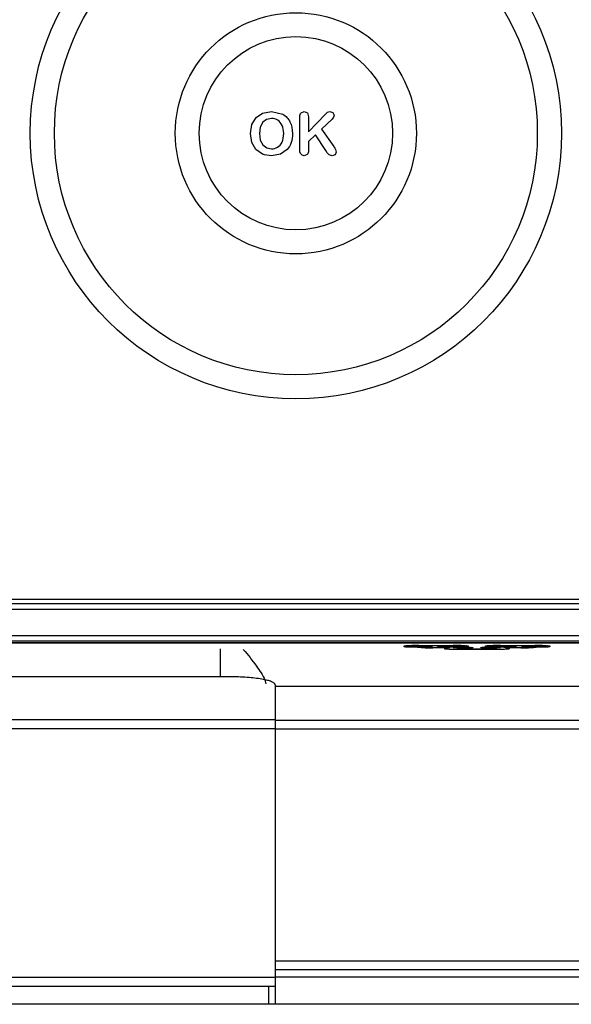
# Model space of a CAD drawing. Header units: millimetres. Extents: x 0 to 2200, y 0 to 2000.
# Tile 19 of 52: x 885 to 915, y 959 to 1013. Entities that reach past the tile are written whole.
import ezdxf

# ---------------------------------------------------------------- set-up
doc = ezdxf.new("R2010")
doc.units = ezdxf.units.MM
doc.header["$LTSCALE"] = 130.37037
doc.layers.get('0').update_dxf_attribs({"linetype": 'CONTINUOUS'})
doc.layers.add('00_COMPONENTS', color=7, linetype='CONTINUOUS')

msp = doc.modelspace()

# ---------------------------------------------------------------- linework, layer by layer
at = {"color": 3, "linetype": 'CONTINUOUS'}
msp.add_line((964.163, 958.783), (833.813, 958.782), dxfattribs=at)
at = {"layer": '00_COMPONENTS', "color": 7, "linetype": 'CONTINUOUS'}
for p, q in [((897.77, 1007.775), (898.131, 1008.018)), ((898.131, 1008.018), (898.614, 1008.103)), ((898.614, 1008.103), (899.244, 1007.954)), ((900.253, 1008.031), (900.427, 1008.103)), ((900.427, 1008.103), (900.601, 1008.031)), ((900.601, 1008.031), (900.668, 1007.814)), ((900.668, 1006.986), (901.607, 1007.965)), ((901.721, 1008.07), (901.848, 1008.103)), ((901.848, 1008.103), (902.014, 1008.042)), ((902.014, 1008.042), (902.078, 1007.896)), ((897.544, 1007.389), (897.77, 1007.775)), ((898.14, 1007.512), (898.001, 1007.249)), ((898.349, 1007.669), (898.14, 1007.512)), ((898.614, 1007.724), (898.349, 1007.669)), ((900.19, 1006.059), (900.19, 1007.814)), ((900.668, 1007.814), (900.668, 1006.986)), ((901.97, 1007.688), (901.389, 1007.138)), ((897.467, 1006.89), (897.544, 1007.389)), ((897.54, 1006.396), (897.467, 1006.89)), ((898.001, 1007.249), (897.951, 1006.89)), ((897.951, 1006.89), (898.001, 1006.526)), ((901.389, 1007.138), (902.059, 1006.178)), ((897.762, 1006.004), (897.54, 1006.396)), ((898.001, 1006.526), (898.144, 1006.256)), ((901.059, 1006.817), (900.668, 1006.442)), ((900.668, 1006.442), (900.668, 1005.955)), ((901.624, 1005.948), (901.059, 1006.817)), ((898.128, 1005.752), (897.762, 1006.004)), ((898.144, 1006.256), (898.357, 1006.096)), ((898.357, 1006.096), (898.621, 1006.043)), ((899.482, 1006.002), (899.118, 1005.75)), ((900.222, 1005.782), (900.195, 1005.887)), ((901.701, 1005.819), (901.624, 1005.948)), ((901.808, 1005.706), (901.701, 1005.819)), ((902.201, 1005.858), (902.138, 1005.721)), ((902.165, 1006.003), (902.201, 1005.858)), ((899.118, 1005.75), (898.624, 1005.663)), ((900.309, 1005.695), (900.222, 1005.782)), ((900.427, 1005.663), (900.309, 1005.695)), ((900.6, 1005.734), (900.427, 1005.663)), ((901.97, 1005.663), (901.808, 1005.706)), ((902.138, 1005.721), (901.97, 1005.663)), ((933.166, 980.903), (866.767, 980.903)), ((933.067, 981.153), (866.867, 981.153)), ((930.017, 978.76), (869.917, 978.76)), ((869.967, 978.753), (929.967, 978.753)), ((905.984, 978.587), (906.001, 978.589)), ((906.001, 978.589), (906.052, 978.593)), ((906.052, 978.593), (906.131, 978.597)), ((906.131, 978.597), (906.238, 978.601)), ((906.238, 978.601), (906.372, 978.604)), ((906.372, 978.604), (906.53, 978.607)), ((906.53, 978.607), (906.706, 978.608)), ((906.615, 978.607), (906.637, 978.577)), ((906.706, 978.608), (908.719, 978.608)), ((908.719, 978.608), (908.894, 978.607)), ((908.801, 978.581), (908.818, 978.607)), ((908.894, 978.607), (909.052, 978.605)), ((909.052, 978.605), (909.187, 978.601)), ((909.187, 978.601), (909.296, 978.598)), ((909.296, 978.598), (909.377, 978.593)), ((909.377, 978.593), (909.43, 978.589)), ((909.43, 978.589), (909.448, 978.587)), ((910.484, 978.587), (910.501, 978.589)), ((910.501, 978.589), (910.552, 978.593)), ((910.552, 978.593), (910.631, 978.597)), ((910.631, 978.597), (910.738, 978.601)), ((910.738, 978.601), (910.872, 978.604)), ((910.872, 978.604), (911.03, 978.607)), ((911.03, 978.607), (911.206, 978.608)), ((911.115, 978.607), (911.137, 978.577)), ((911.206, 978.608), (913.219, 978.608)), ((913.219, 978.608), (913.394, 978.607)), ((913.301, 978.581), (913.318, 978.607)), ((913.394, 978.607), (913.552, 978.605)), ((913.552, 978.605), (913.687, 978.601)), ((913.687, 978.601), (913.796, 978.598)), ((913.796, 978.598), (913.877, 978.593)), ((913.877, 978.593), (913.93, 978.589)), ((913.93, 978.589), (913.948, 978.587)), ((906.637, 978.577), (906.656, 978.561)), ((906.656, 978.561), (906.699, 978.54)), ((906.699, 978.54), (906.736, 978.534)), ((906.736, 978.534), (906.779, 978.533)), ((906.779, 978.533), (907.154, 978.533)), ((907.154, 978.533), (907.262, 978.532)), ((907.262, 978.532), (907.363, 978.53)), ((907.363, 978.53), (907.431, 978.528)), ((907.408, 978.529), (907.449, 978.509)), ((907.431, 978.528), (907.457, 978.526)), ((907.449, 978.509), (907.486, 978.503)), ((907.486, 978.503), (907.529, 978.502)), ((907.529, 978.502), (907.792, 978.502)), ((907.792, 978.533), (908.654, 978.533)), ((908.235, 978.467), (908.252, 978.469)), ((908.315, 978.473), (908.333, 978.474)), ((908.315, 978.474), (908.333, 978.474)), ((908.654, 978.533), (908.701, 978.534)), ((908.654, 978.502), (909.404, 978.502)), ((908.701, 978.534), (908.74, 978.542)), ((908.74, 978.542), (908.782, 978.564)), ((908.782, 978.564), (908.801, 978.581)), ((908.856, 978.5), (908.887, 978.456)), ((908.887, 978.456), (908.906, 978.44)), ((908.906, 978.44), (908.949, 978.42)), ((908.949, 978.42), (908.986, 978.413)), ((908.986, 978.413), (909.029, 978.412)), ((909.029, 978.412), (910.904, 978.412)), ((909.029, 978.412), (909.029, 978.412)), ((909.404, 978.502), (909.512, 978.501)), ((909.512, 978.501), (909.613, 978.499)), ((909.613, 978.499), (909.681, 978.496)), ((909.681, 978.496), (909.707, 978.494)), ((910.222, 978.494), (910.244, 978.496)), ((910.244, 978.496), (910.293, 978.498)), ((910.293, 978.498), (910.365, 978.5)), ((910.365, 978.5), (910.455, 978.501)), ((910.455, 978.501), (910.529, 978.502)), ((910.529, 978.502), (911.279, 978.502)), ((910.904, 978.412), (910.951, 978.414)), ((910.951, 978.414), (910.99, 978.422)), ((910.99, 978.422), (911.032, 978.444)), ((911.032, 978.444), (911.051, 978.461)), ((911.051, 978.461), (911.077, 978.502)), ((911.137, 978.577), (911.156, 978.561)), ((911.156, 978.561), (911.199, 978.54)), ((911.199, 978.54), (911.236, 978.534)), ((911.236, 978.534), (911.279, 978.533)), ((911.279, 978.533), (912.142, 978.533)), ((911.279, 978.533), (911.279, 978.533)), ((911.618, 978.474), (911.601, 978.474)), ((911.68, 978.469), (911.698, 978.466)), ((912.142, 978.502), (912.404, 978.502)), ((912.404, 978.502), (912.451, 978.503)), ((912.451, 978.503), (912.49, 978.511)), ((912.472, 978.525), (912.494, 978.527)), ((912.49, 978.511), (912.524, 978.529)), ((912.494, 978.527), (912.543, 978.53)), ((912.543, 978.53), (912.615, 978.531)), ((912.615, 978.531), (912.705, 978.533)), ((912.705, 978.533), (912.779, 978.533)), ((912.779, 978.533), (913.154, 978.533)), ((913.154, 978.533), (913.201, 978.534)), ((913.201, 978.534), (913.24, 978.542)), ((913.24, 978.542), (913.282, 978.564)), ((913.282, 978.564), (913.301, 978.581)), ((896.317, 976.873), (883.617, 976.873)), ((898.817, 976.439), (898.817, 958.782)), ((898.817, 960.297), (951.984, 960.297)), ((881.117, 959.783), (898.817, 959.783)), ((898.447, 959.783), (898.447, 958.782))]:
    msp.add_line(p, q, dxfattribs=at)
at = {"layer": '00_COMPONENTS', "color": 9, "linetype": 'CONTINUOUS'}
for p, q in [((933.15, 980.603), (866.783, 980.603)), ((906.342, 978.604), (906.371, 978.604)), ((910.842, 978.604), (910.871, 978.604)), ((895.807, 976.873), (895.807, 978.416)), ((905.942, 978.534), (905.942, 978.579)), ((906.692, 978.503), (906.692, 978.505)), ((906.742, 978.579), (906.742, 978.534)), ((908.654, 978.58), (906.779, 978.58)), ((907.154, 978.533), (907.17, 978.533)), ((907.492, 978.521), (907.492, 978.503)), ((907.496, 978.502), (907.512, 978.502)), ((908.315, 978.474), (907.529, 978.474)), ((907.792, 978.505), (907.792, 978.533)), ((908.654, 978.505), (907.792, 978.505)), ((908.192, 978.414), (908.192, 978.458)), ((908.692, 978.534), (908.692, 978.579)), ((908.992, 978.458), (908.992, 978.414)), ((909.029, 978.46), (909.029, 978.502)), ((909.404, 978.46), (909.029, 978.46)), ((910.904, 978.385), (909.029, 978.385)), ((909.404, 978.46), (909.404, 978.502)), ((909.404, 978.502), (909.42, 978.502)), ((909.492, 978.579), (909.492, 978.534)), ((909.742, 978.49), (909.742, 978.471)), ((910.192, 978.471), (910.192, 978.49)), ((910.288, 978.498), (910.294, 978.498)), ((910.442, 978.534), (910.442, 978.579)), ((910.529, 978.46), (910.529, 978.502)), ((910.904, 978.46), (910.529, 978.46)), ((910.904, 978.46), (910.904, 978.502)), ((910.942, 978.414), (910.942, 978.458)), ((911.242, 978.579), (911.242, 978.534)), ((913.154, 978.58), (911.279, 978.58)), ((912.142, 978.505), (911.279, 978.505)), ((912.404, 978.474), (911.618, 978.474)), ((911.742, 978.458), (911.742, 978.414)), ((912.142, 978.533), (912.142, 978.505)), ((912.442, 978.503), (912.442, 978.521)), ((912.538, 978.529), (912.544, 978.53)), ((913.192, 978.534), (913.192, 978.579)), ((913.242, 978.505), (913.242, 978.503)), ((913.992, 978.579), (913.992, 978.534)), ((952.431, 976.346), (898.817, 976.346)), ((881.117, 974.513), (898.817, 974.513)), ((898.817, 974.476), (953.359, 974.476)), ((881.117, 974.02), (898.817, 974.02)), ((953.359, 973.983), (898.817, 973.983)), ((898.817, 961.191), (954.967, 961.191)), ((954.967, 960.691), (898.817, 960.691)), ((881.117, 960.283), (898.817, 960.283))]:
    msp.add_line(p, q, dxfattribs=at)
at = {"layer": '00_COMPONENTS', "color": 7, "linetype": 'CONTINUOUS'}
for radius in [14.671, 13.339, 6.661, 5.339]:
    msp.add_circle((899.967, 1006.903), radius, dxfattribs=at)
at = {"layer": '00_COMPONENTS', "color": 9, "linetype": 'CONTINUOUS'}
for centre, radius, start, end in [((899.967, 18124.687), 17145.53, 269.8891099, 270.1108901), ((899.967, 18141.419), 17162.563, 269.8891654, 270.1108346), ((906.222, 975.81), 2.789, 93.4541, 93.7046), ((906.254, 975.286), 3.313, 93.175, 93.453), ((906.737, 959.61), 18.998, 90.3878, 91.106), ((906.778, 955.102), 23.506, 90.0247, 90.4133), ((906.74, 978.727), 0.147, 235.3658, 240.1297), ((908.654, 954.909), 23.7, 89.5963, 89.9735), ((908.693, 978.727), 0.147, 299.8705, 304.7412), ((908.682, 958.509), 20.099, 88.9189, 89.6023), ((908.763, 963.25), 15.357, 88.7626, 88.8884), ((909.182, 975.326), 3.274, 86.536, 86.7978), ((909.215, 975.87), 2.728, 86.2353, 86.5366), ((910.722, 975.81), 2.789, 93.4541, 93.7046), ((910.754, 975.286), 3.313, 93.175, 93.453), ((911.237, 959.61), 18.998, 90.3878, 91.106), ((911.278, 955.102), 23.506, 90.0247, 90.4133), ((911.24, 978.727), 0.147, 235.3658, 240.1297), ((913.154, 954.909), 23.7, 89.5963, 89.9735), ((913.193, 978.727), 0.147, 299.8705, 304.7412), ((913.182, 958.509), 20.099, 88.9189, 89.6023), ((913.263, 963.25), 15.357, 88.7626, 88.8884), ((913.682, 975.326), 3.274, 86.536, 86.7978), ((913.715, 975.87), 2.728, 86.2353, 86.5366), ((907.437, 994.691), 16.217, 268.8445, 268.9811), ((907.519, 1000.097), 21.624, 269.0182, 269.8286), ((907.158, 969.959), 8.574, 88.8578, 89.9196), ((907.212, 972.985), 5.547, 88.5481, 88.7927), ((907.528, 1001.801), 23.328, 269.8209, 270.0038), ((907.529, 979.458), 0.957, 269.0014, 270.0288), ((908.991, 978.563), 0.149, 204.8241, 209.8827), ((909.408, 969.927), 8.574, 88.8578, 89.9196), ((909.462, 972.954), 5.547, 88.5481, 88.7927), ((909.74, 978.619), 0.147, 236.8243, 240.1316), ((910.366, 976.224), 2.275, 91.9798, 93.0576), ((910.193, 978.619), 0.147, 299.8677, 303.1181), ((910.439, 974.188), 4.312, 91.4375, 91.9285), ((910.468, 973.101), 5.4, 91.2941, 91.4502), ((910.518, 970.663), 7.838, 90.0013, 91.2572), ((910.944, 978.562), 0.147, 326.1996, 332.6892), ((912.404, 1002.207), 23.734, 269.9995, 270.1696), ((912.426, 998.945), 20.471, 270.1374, 271.0043), ((912.616, 976.256), 2.275, 91.9798, 93.0576), ((912.689, 974.22), 4.312, 91.4375, 91.9285), ((912.718, 973.133), 5.4, 91.2941, 91.4502), ((912.768, 970.695), 7.838, 90.0013, 91.2572), ((912.495, 994.721), 16.247, 271.0189, 271.1524)]:
    msp.add_arc(centre, radius, start, end, dxfattribs=at)
at = {"layer": '00_COMPONENTS', "color": 7, "linetype": 'CONTINUOUS'}
for points in [[(900.19, 1007.814), (900.19, 1007.91), (900.211, 1007.983), (900.253, 1008.031)], [(901.607, 1007.965), (901.652, 1008.012), (901.689, 1008.047), (901.721, 1008.07)], [(898.97, 1007.625), (898.867, 1007.69), (898.748, 1007.724), (898.614, 1007.724)], [(899.209, 1007.338), (899.154, 1007.464), (899.073, 1007.561), (898.97, 1007.625)], [(899.244, 1007.954), (899.419, 1007.854), (899.553, 1007.714), (899.643, 1007.53)], [(899.643, 1007.53), (899.733, 1007.347), (899.778, 1007.133), (899.778, 1006.887)], [(902.078, 1007.896), (902.078, 1007.825), (902.041, 1007.756), (901.97, 1007.688)], [(899.202, 1006.418), (899.263, 1006.545), (899.294, 1006.703), (899.294, 1006.89)], [(899.294, 1006.89), (899.294, 1007.062), (899.265, 1007.212), (899.209, 1007.338)], [(899.778, 1006.887), (899.778, 1006.703), (899.752, 1006.537), (899.704, 1006.389)], [(898.957, 1006.135), (899.06, 1006.196), (899.141, 1006.289), (899.202, 1006.418)], [(899.704, 1006.389), (899.654, 1006.239), (899.58, 1006.111), (899.482, 1006.002)], [(898.621, 1006.043), (898.743, 1006.043), (898.854, 1006.074), (898.957, 1006.135)], [(900.195, 1005.887), (900.192, 1005.926), (900.19, 1005.984), (900.19, 1006.059)], [(900.668, 1005.955), (900.668, 1005.855), (900.646, 1005.782), (900.6, 1005.734)], [(902.059, 1006.178), (902.106, 1006.111), (902.141, 1006.053), (902.165, 1006.003)], [(898.624, 1005.663), (898.439, 1005.663), (898.273, 1005.694), (898.128, 1005.752)], [(906.692, 978.505), (906.721, 978.506), (906.75, 978.516), (906.774, 978.533)], [(908.333, 978.474), (908.382, 978.477), (908.431, 978.486), (908.478, 978.5)], [(911.601, 978.474), (911.552, 978.477), (911.503, 978.486), (911.455, 978.5)], [(913.242, 978.505), (913.213, 978.506), (913.183, 978.516), (913.159, 978.533)]]:
    msp.add_open_spline(points, degree=3, dxfattribs=at)
at = {"layer": '00_COMPONENTS', "color": 9, "linetype": 'CONTINUOUS'}
for points, knots in [([(905.942, 978.579), (905.942, 978.581), (905.954, 978.584), (905.97, 978.587), (906.003, 978.59), (906.028, 978.592), (906.042, 978.593)], [0, 0, 0, 0, 0.07196, 0.262364, 0.573154, 1, 1, 1, 1]), ([(906.07, 978.594), (906.089, 978.596), (906.179, 978.6), (906.27, 978.602), (906.342, 978.604)], [0, 0, 0, 0, 0.205655, 1, 1, 1, 1]), ([(909.095, 978.604), (909.121, 978.603), (909.211, 978.601), (909.301, 978.598), (909.365, 978.594)], [0, 0, 0, 0, 0.291301, 1, 1, 1, 1]), ([(909.394, 978.593), (909.408, 978.592), (909.432, 978.59), (909.464, 978.587), (909.48, 978.584), (909.492, 978.581), (909.492, 978.579)], [0, 0, 0, 0, 0.426869, 0.737518, 0.927774, 1, 1, 1, 1]), ([(910.442, 978.579), (910.442, 978.581), (910.454, 978.584), (910.47, 978.587), (910.503, 978.59), (910.528, 978.592), (910.542, 978.593)], [0, 0, 0, 0, 0.07196, 0.262364, 0.573154, 1, 1, 1, 1]), ([(910.57, 978.594), (910.589, 978.596), (910.679, 978.6), (910.77, 978.602), (910.842, 978.604)], [0, 0, 0, 0, 0.205655, 1, 1, 1, 1]), ([(913.595, 978.604), (913.621, 978.603), (913.711, 978.601), (913.801, 978.598), (913.865, 978.594)], [0, 0, 0, 0, 0.291301, 1, 1, 1, 1]), ([(913.894, 978.593), (913.908, 978.592), (913.932, 978.59), (913.964, 978.587), (913.98, 978.584), (913.992, 978.581), (913.992, 978.579)], [0, 0, 0, 0, 0.426869, 0.737518, 0.927774, 1, 1, 1, 1]), ([(906.04, 978.521), (906.026, 978.522), (906.002, 978.523), (905.969, 978.526), (905.954, 978.53), (905.942, 978.532), (905.942, 978.534)], [0, 0, 0, 0, 0.426854, 0.737516, 0.927808, 1, 1, 1, 1]), ([(906.692, 978.505), (906.625, 978.505), (906.408, 978.508), (906.19, 978.511), (906.04, 978.521)], [0, 0, 0, 0, 0.305062, 1, 1, 1, 1]), ([(906.804, 978.488), (906.787, 978.489), (906.76, 978.491), (906.723, 978.494), (906.706, 978.498), (906.692, 978.5), (906.692, 978.503)], [0, 0, 0, 0, 0.426797, 0.737996, 0.928603, 1, 1, 1, 1]), ([(906.746, 978.58), (906.745, 978.579), (906.744, 978.579), (906.742, 978.579), (906.742, 978.579)], [0, 0, 0, 0, 0.738569, 1, 1, 1, 1]), ([(906.742, 978.534), (906.742, 978.534), (906.744, 978.534), (906.745, 978.534), (906.746, 978.534)], [0, 0, 0, 0, 0.262259, 1, 1, 1, 1]), ([(906.779, 978.58), (906.776, 978.58), (906.765, 978.58), (906.754, 978.58), (906.746, 978.58)], [0, 0, 0, 0, 0.302958, 1, 1, 1, 1]), ([(906.746, 978.534), (906.748, 978.534), (906.759, 978.533), (906.77, 978.533), (906.779, 978.533)], [0, 0, 0, 0, 0.179805, 1, 1, 1, 1]), ([(907.11, 978.478), (907.08, 978.478), (906.978, 978.481), (906.875, 978.484), (906.804, 978.488)], [0, 0, 0, 0, 0.297107, 1, 1, 1, 1]), ([(907.353, 978.531), (907.361, 978.531), (907.389, 978.53), (907.417, 978.529), (907.438, 978.528)], [0, 0, 0, 0, 0.285404, 1, 1, 1, 1]), ([(907.438, 978.528), (907.451, 978.527), (907.47, 978.526), (907.485, 978.523), (907.492, 978.523), (907.492, 978.521)], [0, 0, 0, 0, 0.738046, 0.929289, 1, 1, 1, 1]), ([(907.492, 978.503), (907.492, 978.503), (907.494, 978.503), (907.495, 978.502), (907.496, 978.502)], [0, 0, 0, 0, 0.262259, 1, 1, 1, 1]), ([(908.192, 978.458), (908.192, 978.463), (908.22, 978.463), (908.233, 978.468), (908.247, 978.469)], [0, 0, 0, 0, 0.263569, 1, 1, 1, 1]), ([(908.203, 978.409), (908.2, 978.41), (908.197, 978.41), (908.192, 978.413), (908.192, 978.414)], [0, 0, 0, 0, 0.703858, 1, 1, 1, 1]), ([(908.304, 978.399), (908.292, 978.4), (908.259, 978.402), (908.225, 978.404), (908.203, 978.409)], [0, 0, 0, 0, 0.341509, 1, 1, 1, 1]), ([(909.029, 978.385), (908.957, 978.385), (908.715, 978.386), (908.473, 978.389), (908.304, 978.399)], [0, 0, 0, 0, 0.298905, 1, 1, 1, 1]), ([(908.692, 978.579), (908.692, 978.58), (908.686, 978.579), (908.676, 978.581), (908.663, 978.58), (908.654, 978.58)], [0, 0, 0, 0, 0.077488, 0.294441, 1, 1, 1, 1]), ([(908.654, 978.533), (908.658, 978.533), (908.67, 978.533), (908.681, 978.533), (908.689, 978.534)], [0, 0, 0, 0, 0.316118, 1, 1, 1, 1]), ([(909.379, 978.52), (909.335, 978.517), (909.093, 978.507), (908.852, 978.505), (908.654, 978.505)], [0, 0, 0, 0, 0.183688, 1, 1, 1, 1]), ([(908.689, 978.534), (908.69, 978.534), (908.69, 978.534), (908.692, 978.534), (908.692, 978.534)], [0, 0, 0, 0, 0.735488, 1, 1, 1, 1]), ([(909.029, 978.46), (909.02, 978.46), (909.007, 978.461), (908.997, 978.458), (908.992, 978.459), (908.992, 978.458)], [0, 0, 0, 0, 0.706886, 0.923175, 1, 1, 1, 1]), ([(908.992, 978.414), (908.992, 978.413), (908.994, 978.414), (908.995, 978.413), (908.996, 978.413)], [0, 0, 0, 0, 0.262259, 1, 1, 1, 1]), ([(908.996, 978.413), (908.998, 978.413), (909.009, 978.413), (909.02, 978.412), (909.029, 978.412)], [0, 0, 0, 0, 0.179805, 1, 1, 1, 1]), ([(909.48, 978.529), (909.475, 978.528), (909.441, 978.523), (909.408, 978.521), (909.379, 978.52)], [0, 0, 0, 0, 0.157624, 1, 1, 1, 1]), ([(909.602, 978.462), (909.587, 978.462), (909.521, 978.46), (909.455, 978.46), (909.404, 978.46)], [0, 0, 0, 0, 0.227637, 1, 1, 1, 1]), ([(909.492, 978.534), (909.492, 978.533), (909.486, 978.531), (909.483, 978.53), (909.48, 978.529)], [0, 0, 0, 0, 0.294679, 1, 1, 1, 1]), ([(909.742, 978.471), (909.742, 978.468), (909.723, 978.47), (909.702, 978.464), (909.655, 978.464), (909.622, 978.462), (909.602, 978.462)], [0, 0, 0, 0, 0.069619, 0.266972, 0.582858, 1, 1, 1, 1]), ([(909.603, 978.499), (909.611, 978.499), (909.639, 978.498), (909.667, 978.497), (909.688, 978.496)], [0, 0, 0, 0, 0.285404, 1, 1, 1, 1]), ([(909.688, 978.496), (909.701, 978.495), (909.72, 978.495), (909.735, 978.492), (909.742, 978.491), (909.742, 978.49)], [0, 0, 0, 0, 0.738046, 0.929289, 1, 1, 1, 1]), ([(910.192, 978.49), (910.192, 978.491), (910.198, 978.492), (910.213, 978.495), (910.232, 978.495), (910.245, 978.496)], [0, 0, 0, 0, 0.070811, 0.261753, 1, 1, 1, 1]), ([(910.256, 978.465), (910.247, 978.465), (910.231, 978.466), (910.21, 978.467), (910.2, 978.469), (910.192, 978.47), (910.192, 978.471)], [0, 0, 0, 0, 0.425575, 0.738048, 0.929948, 1, 1, 1, 1]), ([(910.331, 978.462), (910.324, 978.462), (910.299, 978.463), (910.274, 978.464), (910.256, 978.465)], [0, 0, 0, 0, 0.278607, 1, 1, 1, 1]), ([(910.529, 978.46), (910.512, 978.46), (910.445, 978.46), (910.379, 978.461), (910.331, 978.462)], [0, 0, 0, 0, 0.265818, 1, 1, 1, 1]), ([(910.554, 978.52), (910.537, 978.521), (910.51, 978.523), (910.473, 978.526), (910.456, 978.53), (910.442, 978.532), (910.442, 978.534)], [0, 0, 0, 0, 0.426797, 0.737996, 0.928603, 1, 1, 1, 1]), ([(911.279, 978.505), (911.207, 978.505), (910.965, 978.507), (910.723, 978.509), (910.554, 978.52)], [0, 0, 0, 0, 0.298905, 1, 1, 1, 1]), ([(910.942, 978.458), (910.942, 978.459), (910.936, 978.458), (910.926, 978.461), (910.913, 978.46), (910.904, 978.46)], [0, 0, 0, 0, 0.077488, 0.294441, 1, 1, 1, 1]), ([(910.904, 978.412), (910.908, 978.412), (910.92, 978.413), (910.931, 978.413), (910.939, 978.413)], [0, 0, 0, 0, 0.316118, 1, 1, 1, 1]), ([(911.629, 978.399), (911.585, 978.396), (911.343, 978.387), (911.102, 978.385), (910.904, 978.385)], [0, 0, 0, 0, 0.183688, 1, 1, 1, 1]), ([(910.939, 978.413), (910.94, 978.413), (910.94, 978.414), (910.942, 978.414), (910.942, 978.414)], [0, 0, 0, 0, 0.735488, 1, 1, 1, 1]), ([(911.246, 978.58), (911.245, 978.579), (911.244, 978.579), (911.242, 978.579), (911.242, 978.579)], [0, 0, 0, 0, 0.738569, 1, 1, 1, 1]), ([(911.242, 978.534), (911.242, 978.534), (911.244, 978.534), (911.245, 978.534), (911.246, 978.534)], [0, 0, 0, 0, 0.262259, 1, 1, 1, 1]), ([(911.279, 978.58), (911.276, 978.58), (911.265, 978.58), (911.254, 978.58), (911.246, 978.58)], [0, 0, 0, 0, 0.302958, 1, 1, 1, 1]), ([(911.246, 978.534), (911.248, 978.534), (911.259, 978.533), (911.27, 978.533), (911.279, 978.533)], [0, 0, 0, 0, 0.179805, 1, 1, 1, 1]), ([(911.73, 978.409), (911.725, 978.408), (911.691, 978.403), (911.658, 978.401), (911.629, 978.399)], [0, 0, 0, 0, 0.156667, 1, 1, 1, 1]), ([(911.728, 978.464), (911.731, 978.463), (911.735, 978.462), (911.742, 978.46), (911.742, 978.458)], [0, 0, 0, 0, 0.710289, 1, 1, 1, 1]), ([(911.742, 978.414), (911.742, 978.413), (911.737, 978.41), (911.733, 978.41), (911.73, 978.409)], [0, 0, 0, 0, 0.295656, 1, 1, 1, 1]), ([(912.404, 978.502), (912.408, 978.502), (912.42, 978.502), (912.431, 978.502), (912.439, 978.502)], [0, 0, 0, 0, 0.316118, 1, 1, 1, 1]), ([(912.439, 978.502), (912.44, 978.502), (912.44, 978.503), (912.442, 978.503), (912.442, 978.503)], [0, 0, 0, 0, 0.735488, 1, 1, 1, 1]), ([(912.442, 978.521), (912.442, 978.523), (912.448, 978.523), (912.463, 978.526), (912.482, 978.527), (912.495, 978.528)], [0, 0, 0, 0, 0.070811, 0.261753, 1, 1, 1, 1]), ([(913.129, 978.488), (913.109, 978.487), (913.007, 978.482), (912.904, 978.479), (912.822, 978.478)], [0, 0, 0, 0, 0.198722, 1, 1, 1, 1]), ([(913.242, 978.503), (913.242, 978.5), (913.228, 978.498), (913.21, 978.494), (913.173, 978.491), (913.145, 978.489), (913.129, 978.488)], [0, 0, 0, 0, 0.071305, 0.262001, 0.573231, 1, 1, 1, 1]), ([(913.192, 978.579), (913.192, 978.58), (913.186, 978.579), (913.176, 978.581), (913.163, 978.58), (913.154, 978.58)], [0, 0, 0, 0, 0.077488, 0.294441, 1, 1, 1, 1]), ([(913.154, 978.533), (913.158, 978.533), (913.17, 978.533), (913.181, 978.533), (913.189, 978.534)], [0, 0, 0, 0, 0.316118, 1, 1, 1, 1]), ([(913.189, 978.534), (913.19, 978.534), (913.19, 978.534), (913.192, 978.534), (913.192, 978.534)], [0, 0, 0, 0, 0.735488, 1, 1, 1, 1]), ([(913.893, 978.521), (913.854, 978.518), (913.637, 978.508), (913.42, 978.506), (913.242, 978.505)], [0, 0, 0, 0, 0.179855, 1, 1, 1, 1]), ([(913.992, 978.534), (913.992, 978.532), (913.98, 978.53), (913.964, 978.526), (913.931, 978.523), (913.907, 978.522), (913.893, 978.521)], [0, 0, 0, 0, 0.072093, 0.262472, 0.573172, 1, 1, 1, 1])]:
    msp.add_open_spline(points, degree=3, knots=knots, dxfattribs=at)
for points in [[(905.942, 978.534), (905.985, 978.534), (906.032, 978.557), (906.059, 978.591)], [(906.667, 978.554), (906.644, 978.567), (906.625, 978.587), (906.612, 978.609)], [(906.742, 978.579), (906.716, 978.579), (906.689, 978.586), (906.667, 978.599)], [(908.692, 978.579), (908.718, 978.579), (908.744, 978.586), (908.767, 978.599)], [(908.767, 978.554), (908.786, 978.566), (908.804, 978.582), (908.816, 978.601)], [(909.492, 978.534), (909.448, 978.534), (909.402, 978.557), (909.375, 978.591)], [(910.442, 978.534), (910.485, 978.534), (910.532, 978.557), (910.559, 978.591)], [(911.167, 978.554), (911.144, 978.567), (911.125, 978.587), (911.112, 978.609)], [(911.242, 978.579), (911.216, 978.579), (911.189, 978.586), (911.167, 978.599)], [(913.192, 978.579), (913.218, 978.579), (913.244, 978.586), (913.267, 978.599)], [(913.267, 978.554), (913.286, 978.566), (913.304, 978.582), (913.316, 978.601)], [(913.992, 978.534), (913.948, 978.534), (913.902, 978.557), (913.875, 978.591)], [(906.742, 978.534), (906.716, 978.534), (906.689, 978.542), (906.667, 978.554)], [(907.492, 978.503), (907.463, 978.503), (907.434, 978.512), (907.41, 978.527)], [(908.192, 978.414), (908.235, 978.414), (908.282, 978.436), (908.309, 978.47)], [(908.692, 978.534), (908.718, 978.534), (908.744, 978.542), (908.767, 978.554)], [(908.992, 978.414), (908.942, 978.414), (908.887, 978.445), (908.862, 978.489)], [(908.992, 978.458), (908.955, 978.458), (908.917, 978.473), (908.89, 978.498)], [(909.742, 978.471), (909.716, 978.471), (909.689, 978.479), (909.667, 978.492)], [(910.192, 978.471), (910.218, 978.471), (910.244, 978.479), (910.267, 978.492)], [(910.942, 978.458), (910.978, 978.458), (911.017, 978.474), (911.044, 978.499)], [(910.942, 978.414), (910.968, 978.414), (910.994, 978.421), (911.017, 978.434)], [(911.017, 978.434), (911.036, 978.445), (911.054, 978.461), (911.066, 978.48)], [(911.242, 978.534), (911.216, 978.534), (911.189, 978.542), (911.167, 978.554)], [(911.742, 978.414), (911.698, 978.414), (911.652, 978.436), (911.625, 978.47)], [(912.442, 978.503), (912.468, 978.503), (912.494, 978.51), (912.517, 978.523)], [(913.192, 978.534), (913.218, 978.534), (913.244, 978.542), (913.267, 978.554)]]:
    msp.add_open_spline(points, degree=3, dxfattribs=at)
at = {"layer": '00_COMPONENTS', "color": 7, "linetype": 'CONTINUOUS'}
for points, knots in [([(897.064, 978.393), (897.316, 978.092), (897.741, 977.55), (898.142, 976.974), (898.253, 976.695)], [0, 0, 0, 0, 0.566183, 1, 1, 1, 1]), ([(898.817, 976.439), (898.817, 976.471), (898.777, 976.523), (898.705, 976.569), (898.581, 976.628), (898.372, 976.69), (898.064, 976.753), (897.689, 976.805), (897.1, 976.858), (896.636, 976.873), (896.317, 976.873)], [0, 0, 0, 0, 0.037496, 0.065435, 0.100813, 0.194366, 0.316758, 0.464138, 0.631316, 1, 1, 1, 1]), ([(898.253, 976.695), (898.261, 976.675), (898.286, 976.609), (898.304, 976.539), (898.306, 976.488)], [0, 0, 0, 0, 0.288595, 1, 1, 1, 1])]:
    msp.add_open_spline(points, degree=3, knots=knots, dxfattribs=at)

doc.saveas('drawing.dxf')
